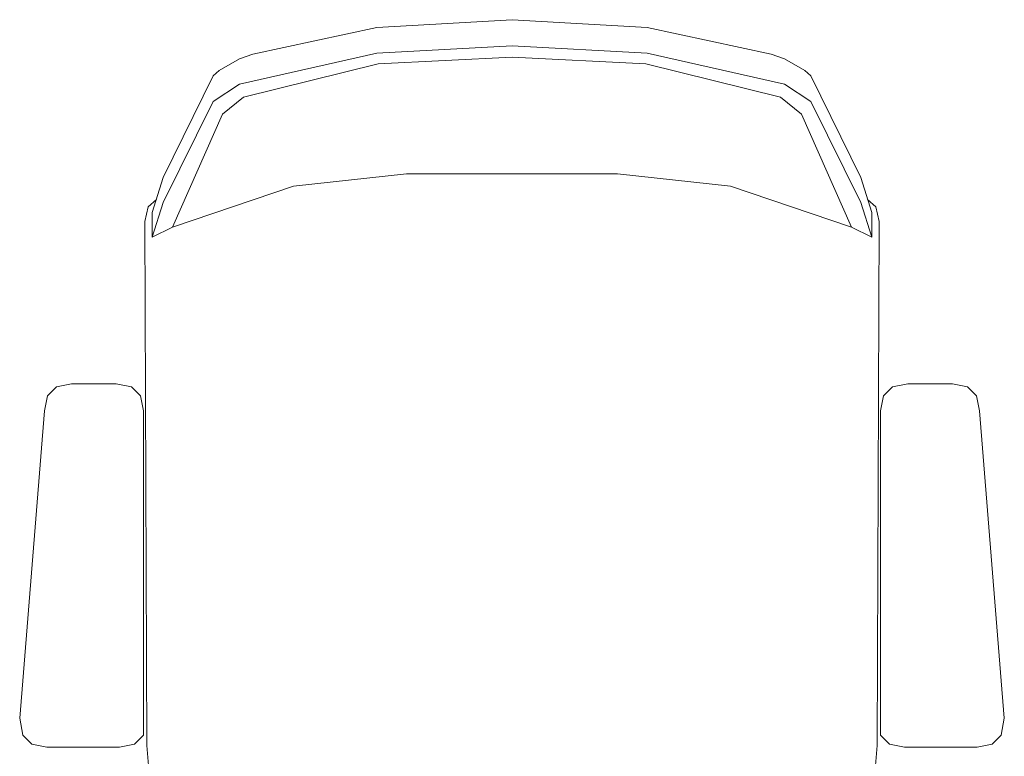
# Model space of a CAD drawing. Header units: feet. Extents: x 8 to 127, y 6 to 90.
# Tile 40 of 256: x 33.547 to 33.866, y 50.446 to 50.684. Entities that reach past the tile are written whole.
import ezdxf

# ---------------------------------------------------------------- set-up
doc = ezdxf.new("R2010")
doc.units = ezdxf.units.FT
doc.header["$MEASUREMENT"] = 0
doc.layers.add('MOBILIÁRIO - móveis', color=250, linetype='Continuous')

msp = doc.modelspace()

# ---------------------------------------------------------------- linework, layer by layer
at = {"layer": 'MOBILIÁRIO - móveis', "lineweight": 5}
for p, q in [((33.70667, 50.68438), (33.66298, 50.68188)), ((33.70667, 50.68438), (33.75036, 50.68188)), ((33.66298, 50.68188), (33.62281, 50.67324)), ((33.75036, 50.68188), (33.79053, 50.67324)), ((33.62281, 50.67324), (33.61851, 50.67168)), ((33.61857, 50.66358), (33.663, 50.67359)), ((33.663, 50.67359), (33.70667, 50.67596)), ((33.75034, 50.67359), (33.70667, 50.67596)), ((33.79477, 50.66358), (33.75034, 50.67359)), ((33.79053, 50.67324), (33.79483, 50.67168)), ((33.61851, 50.67168), (33.6119, 50.66796)), ((33.61979, 50.65936), (33.66337, 50.67006)), ((33.66337, 50.67006), (33.70667, 50.67228)), ((33.74997, 50.67006), (33.70667, 50.67228)), ((33.79355, 50.65936), (33.74997, 50.67006)), ((33.79483, 50.67168), (33.80144, 50.66796)), ((33.6119, 50.66796), (33.61005, 50.6662)), ((33.80144, 50.66796), (33.80329, 50.6662)), ((33.61005, 50.6662), (33.59382, 50.63337)), ((33.80329, 50.6662), (33.81952, 50.63337)), ((33.61005, 50.65789), (33.61857, 50.66358)), ((33.80329, 50.65789), (33.79477, 50.66358)), ((33.59386, 50.62531), (33.61005, 50.65789)), ((33.61299, 50.6538), (33.61979, 50.65936)), ((33.80035, 50.6538), (33.79355, 50.65936)), ((33.81948, 50.62531), (33.80329, 50.65789)), ((33.59682, 50.6173), (33.61299, 50.6538)), ((33.81652, 50.6173), (33.80035, 50.6538)), ((33.59382, 50.63337), (33.59032, 50.62206)), ((33.63604, 50.63055), (33.67251, 50.6345)), ((33.67251, 50.6345), (33.70667, 50.6345)), ((33.74083, 50.6345), (33.70667, 50.6345)), ((33.7773, 50.63055), (33.74083, 50.6345)), ((33.81952, 50.63337), (33.82302, 50.62206)), ((33.59682, 50.6173), (33.63604, 50.63055)), ((33.81652, 50.6173), (33.7773, 50.63055)), ((33.59163, 50.62628), (33.58902, 50.6239)), ((33.82171, 50.62628), (33.82432, 50.6239)), ((33.58902, 50.6239), (33.58792, 50.61911)), ((33.59032, 50.61404), (33.59386, 50.62531)), ((33.82302, 50.61404), (33.81948, 50.62531)), ((33.82432, 50.6239), (33.82542, 50.61911)), ((33.58792, 50.61911), (33.58858, 50.44969)), ((33.59032, 50.62206), (33.59032, 50.61404)), ((33.82302, 50.62206), (33.82302, 50.61404)), ((33.82542, 50.61911), (33.82475, 50.44969)), ((33.59032, 50.61404), (33.59682, 50.6173)), ((33.82302, 50.61404), (33.81652, 50.6173)), ((33.55933, 50.56566), (33.5564, 50.56273)), ((33.56421, 50.56663), (33.55933, 50.56566)), ((33.57868, 50.56663), (33.56421, 50.56663)), ((33.58356, 50.56566), (33.57868, 50.56663)), ((33.58649, 50.56273), (33.58356, 50.56566)), ((33.82685, 50.56273), (33.82978, 50.56566)), ((33.82978, 50.56566), (33.83466, 50.56663)), ((33.83466, 50.56663), (33.84913, 50.56663)), ((33.84913, 50.56663), (33.85401, 50.56566)), ((33.85401, 50.56566), (33.85694, 50.56273)), ((33.5564, 50.56273), (33.55542, 50.55785)), ((33.58747, 50.55785), (33.58649, 50.56273)), ((33.82587, 50.55785), (33.82685, 50.56273)), ((33.85694, 50.56273), (33.85792, 50.55785)), ((33.55542, 50.55785), (33.54742, 50.45852)), ((33.58749, 50.45305), (33.58747, 50.55785)), ((33.82585, 50.45305), (33.82587, 50.55785)), ((33.85792, 50.55785), (33.86592, 50.45852)), ((33.54742, 50.45852), (33.5484, 50.45305)), ((33.86592, 50.45852), (33.86494, 50.45305)), ((33.5484, 50.45305), (33.55133, 50.45012)), ((33.58456, 50.45012), (33.58749, 50.45305)), ((33.82878, 50.45012), (33.82585, 50.45305)), ((33.86494, 50.45305), (33.86201, 50.45012)), ((33.55133, 50.45012), (33.55621, 50.44915)), ((33.55621, 50.44915), (33.57968, 50.44915)), ((33.57968, 50.44915), (33.58456, 50.45012)), ((33.58858, 50.44969), (33.58905, 50.44324)), ((33.82475, 50.44969), (33.82429, 50.44324)), ((33.83366, 50.44915), (33.82878, 50.45012)), ((33.85713, 50.44915), (33.83366, 50.44915)), ((33.86201, 50.45012), (33.85713, 50.44915))]:
    msp.add_line(p, q, dxfattribs=at)

doc.saveas('drawing.dxf')
